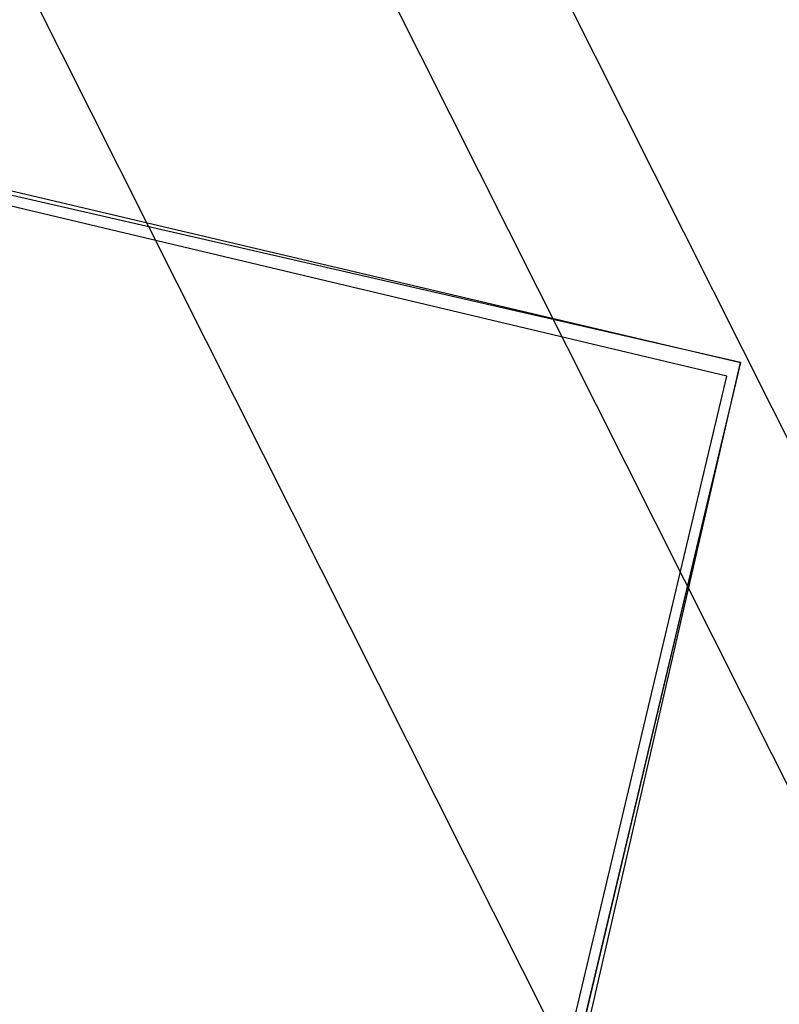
# Model space of a CAD drawing. Header units: feet. Extents: x -79 to 198, y -22 to 181.
# Tile 250 of 256: x 133.116 to 133.865, y 125.718 to 126.689. Entities that reach past the tile are written whole.
import ezdxf

# ---------------------------------------------------------------- set-up
doc = ezdxf.new("R2010")
doc.units = ezdxf.units.FT
doc.layers.add('A-LINEA', color=7, linetype='CONTINUOUS')

msp = doc.modelspace()

# ---------------------------------------------------------------- linework, layer by layer
at = {"layer": 'A-LINEA'}
for p, q in [((142.471, 109.1644), (118.664, 156.5455)), ((142.471, 109.1644), (118.664, 156.5455)), ((142.471, 109.1644), (118.664, 156.5455)), ((142.3125, 109.1409), (118.552, 156.4218)), ((141.9822, 109.0957), (118.3186, 156.1837)), ((124.16, 128.6311), (133.8267, 126.3511)), ((133.8267, 126.3511), (130.04, 110.4178))]:
    msp.add_line(p, q, dxfattribs=at)
for points in [[(124.3067, 145.1111), (120.72, 129.9644), (124.28, 129.1244), (124.16, 128.6311), (133.8267, 126.3511), (130.9867, 114.3778), (130.3867, 111.8711), (130.04, 110.4178), (135.96, 109.0178)], [(132.8267, 125.7378), (133.64, 125.5378), (133.8267, 126.3511), (133.0133, 126.5378), (132.8267, 125.7378)], [(132.84, 125.7378), (133.6267, 125.5511), (133.8133, 126.3378), (133.0267, 126.5244), (132.84, 125.7378)]]:
    msp.add_lwpolyline(points, dxfattribs=at)

doc.saveas('drawing.dxf')
